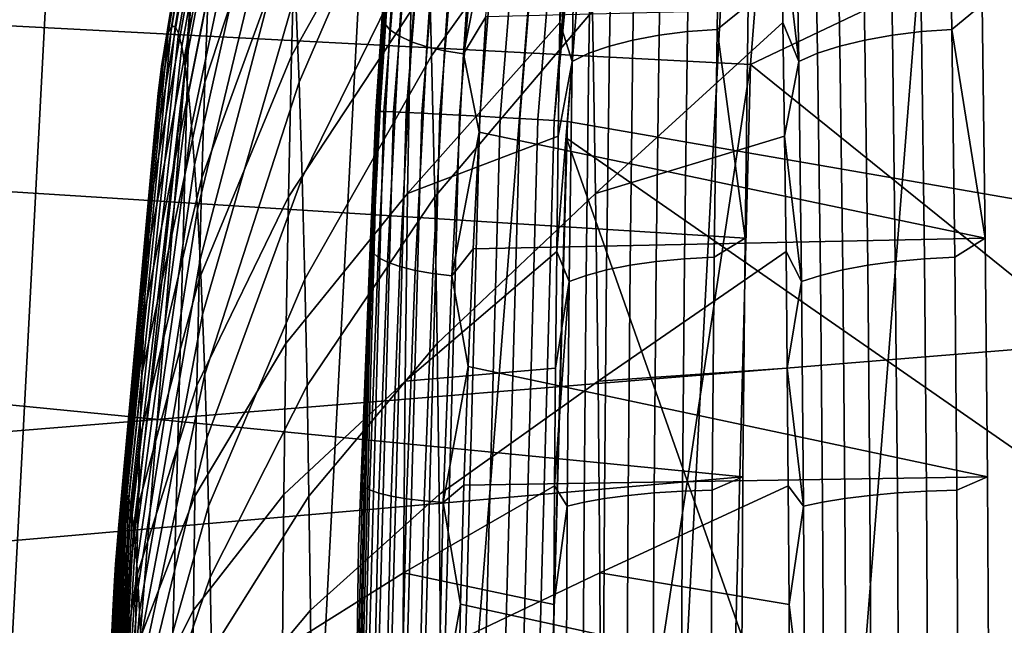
# Model space of a CAD drawing. Header units: metres. Extents: x -167 to 28, y -27 to 27.
# Tile 173 of 256: x -25.465 to -24.064, y 0.482 to 1.344. Entities that reach past the tile are written whole.
import ezdxf

# ---------------------------------------------------------------- set-up
doc = ezdxf.new("R2010")
doc.units = ezdxf.units.M
doc.layers.add('solid_12_065_021_XXX', color=7, linetype='CONTINUOUS')

msp = doc.modelspace()

# ---------------------------------------------------------------- linework, layer by layer
at = {"layer": 'solid_12_065_021_XXX'}
for points in [[(-24.495947, -10.362094, 0.2), (-23.278662, 12.865782, 0.2), (-22.561016, 14.086345, 0.2)], [(-23.909811, -11.650984, 0.2), (-24.495947, -10.362094, 0.2), (-22.561016, 14.086345, 0.2)], [(-25.012678, -9.043805, 0.2), (-23.930357, 11.608726, 0.2), (-23.278662, 12.865782, 0.2)], [(-24.495947, -10.362094, 0.2), (-25.012678, -9.043805, 0.2), (-23.278662, 12.865782, 0.2)], [(-25.458511, -7.699915, 0.2), (-24.514219, 10.318798, 0.2), (-23.930357, 11.608726, 0.2)], [(-25.012678, -9.043805, 0.2), (-25.458511, -7.699915, 0.2), (-23.930357, 11.608726, 0.2)], [(-25.832178, -6.334278, 0.2), (-25.028582, 8.9997, 0.2), (-24.514219, 10.318798, 0.2)], [(-25.458511, -7.699915, 0.2), (-25.832178, -6.334278, 0.2), (-24.514219, 10.318798, 0.2)], [(-26.132654, -4.950639, 0.2), (-25.472038, 7.655047, 0.2), (-25.028582, 8.9997, 0.2)], [(-25.832178, -6.334278, 0.2), (-26.132654, -4.950639, 0.2), (-25.028582, 8.9997, 0.2)], [(-25.224829, 1.321977, 130.388458), (-25.121071, 2.640331, 130.388458), (-25.853821, 2.717346, 129.094391), (-25.960604, 1.360538, 129.094391)], [(-25.121071, 2.640331, 130.388458), (-25.224829, 1.321977, 130.388458), (-24.424778, 1.280048, 131.643692), (-24.324312, 2.556588, 131.643692)], [(-24.324312, 2.556588, 131.643692), (-24.424778, 1.280048, 131.643692), (-23.813549, 1.571531, 132.490555), (-23.813595, 2.351658, 132.402023)], [(-24.857025, 2.428043, 132.576309), (-24.955273, 1.213409, 132.562851), (-24.958141, 1.21328, 132.591858), (-24.859867, 2.427829, 132.605316)], [(-24.859867, 2.427829, 132.605316), (-24.958141, 1.21328, 132.591858), (-24.863873, 2.390419, 132.604782)], [(-24.955273, 1.213409, 132.562851), (-24.857025, 2.428043, 132.576309), (-24.848663, 2.427547, 132.548401), (-24.946903, 1.21317, 132.534943)], [(-24.946903, 1.21317, 132.534943), (-24.848663, 2.427547, 132.548401), (-24.835096, 2.426459, 132.522644), (-24.933298, 1.212632, 132.509171)], [(-24.933298, 1.212632, 132.509171), (-24.835096, 2.426459, 132.522644), (-24.816837, 2.424819, 132.499985), (-24.914976, 1.211815, 132.486511)], [(-24.914976, 1.211815, 132.486511), (-24.816837, 2.424819, 132.499985), (-24.794573, 2.422689, 132.481308), (-24.892628, 1.210752, 132.467834)], [(-24.892628, 1.210752, 132.467834), (-24.794573, 2.422689, 132.481308), (-24.769144, 2.420149, 132.467316), (-24.867096, 1.209482, 132.453842)], [(-24.867096, 1.209482, 132.453842), (-24.769144, 2.420149, 132.467316), (-24.741512, 2.417296, 132.458511), (-24.839344, 1.208052, 132.445053)], [(-24.839344, 1.208052, 132.445053), (-24.741512, 2.417296, 132.458511), (-24.712717, 2.414237, 132.455246), (-24.810421, 1.206518, 132.441803)], [(-24.810421, 1.206518, 132.441803), (-24.712717, 2.414237, 132.455246), (-24.683847, 2.411087, 132.457642), (-24.781418, 1.204936, 132.444214)], [(-24.781418, 1.204936, 132.444214), (-24.683847, 2.411087, 132.457642), (-24.655993, 2.407966, 132.465622), (-24.753431, 1.203366, 132.452194)], [(-24.753431, 1.203366, 132.452194), (-24.655993, 2.407966, 132.465622), (-24.630203, 2.40499, 132.478851), (-24.727516, 1.201869, 132.465439)], [(-24.727516, 1.201869, 132.465439), (-24.630203, 2.40499, 132.478851), (-24.607454, 2.402273, 132.496857), (-24.704651, 1.200499, 132.483459)], [(-24.704651, 1.200499, 132.483459), (-24.607454, 2.402273, 132.496857), (-24.588615, 2.399701, 132.518951)], [(-24.704651, 1.200499, 132.483459), (-24.588615, 2.399701, 132.518951), (-24.592699, 2.361533, 132.518402)], [(-24.863873, 2.390419, 132.604782), (-24.958141, 1.21328, 132.591858), (-24.919672, 1.789589, 132.597198)], [(-24.704651, 1.200499, 132.483459), (-24.592699, 2.361533, 132.518402), (-24.68572, 1.199174, 132.505585)], [(-23.812923, 1.047405, 133.694183), (-24.68572, 1.199174, 132.505585), (-24.592699, 2.361533, 132.518402), (-23.812969, 2.090194, 133.605698)], [(-21.582554, 2.151096, 157.697556), (-28.065681, 1.642454, 159.354416), (-28.055216, 0.547852, 159.395981), (-21.567244, 1.076492, 157.758667)], [(-24.958141, 1.21328, 132.591858), (-24.959351, 1.190656, 132.59169), (-24.967062, 1.007612, 135.131058), (-24.899721, 2.013964, 135.130875)], [(-24.901022, 2.001714, 137.67746), (-24.899721, 2.013964, 135.130875), (-24.967062, 1.007612, 135.131058), (-24.9664, 1.001506, 137.677612)], [(-24.919672, 1.789589, 132.597198), (-24.958141, 1.21328, 132.591858), (-24.899721, 2.013964, 135.130875)], [(-25.248999, 1.334565, 143.344666), (-25.253868, 1.324949, 143.457535), (-25.145618, 1.981621, 143.546387), (-25.138336, 1.996002, 143.377563)], [(-25.244112, 1.334565, 143.2314), (-25.248999, 1.334565, 143.344666), (-25.138336, 1.996002, 143.377563), (-25.131027, 1.996002, 143.208145)], [(-25.239243, 1.324949, 143.11853), (-25.244112, 1.334565, 143.2314), (-25.131027, 1.996002, 143.208145), (-25.123745, 1.981621, 143.039337)], [(-24.901022, 2.001714, 137.67746), (-24.9664, 1.001506, 137.677612), (-24.917542, 1.80951, 139.454117), (-24.905201, 1.963592, 139.529968)], [(-25.253868, 1.324949, 143.457535), (-25.258684, 1.305787, 143.569183), (-25.152822, 1.952962, 143.713364), (-25.145618, 1.981621, 143.546387)], [(-25.234426, 1.305787, 143.006882), (-25.239243, 1.324949, 143.11853), (-25.123745, 1.981621, 143.039337), (-25.116543, 1.952962, 142.87236)], [(-25.258684, 1.305787, 143.569183), (-25.263414, 1.277217, 143.678818), (-25.159895, 1.910232, 143.877319), (-25.152822, 1.952962, 143.713364)], [(-25.229698, 1.277217, 142.897247), (-25.234426, 1.305787, 143.006882), (-25.116543, 1.952962, 142.87236), (-25.109468, 1.910232, 142.708405)], [(-25.263414, 1.277217, 143.678818), (-25.268021, 1.239445, 143.785614), (-25.166786, 1.853739, 144.037064), (-25.159895, 1.910232, 143.877319)], [(-25.22509, 1.239445, 142.790451), (-25.229698, 1.277217, 142.897247), (-25.109468, 1.910232, 142.708405), (-25.102577, 1.853739, 142.54866)], [(-25.268021, 1.239445, 143.785614), (-25.272474, 1.192742, 143.88884), (-25.173447, 1.78389, 144.191437), (-25.166786, 1.853739, 144.037064)], [(-25.220636, 1.192742, 142.687225), (-25.22509, 1.239445, 142.790451), (-25.102577, 1.853739, 142.54866), (-25.095919, 1.78389, 142.394272)], [(-25.073332, 1.484398, 145.49379), (-25.078417, 1.292796, 145.611649), (-24.903103, 1.605446, 146.179398), (-24.896788, 1.843385, 146.033035)], [(-24.878935, 1.292796, 140.987534), (-24.88402, 1.484398, 141.105392), (-24.661692, 1.843385, 140.583344), (-24.655378, 1.605446, 140.436981)], [(-25.196846, 1.382357, 144.733841), (-25.201674, 1.255059, 144.845779), (-25.067566, 1.665304, 145.360107), (-25.061159, 1.834212, 145.211594)], [(-25.06769, 1.255059, 141.739944), (-25.072519, 1.382357, 141.851868), (-24.896194, 1.834212, 141.387589), (-24.889786, 1.665304, 141.239059)], [(-24.9664, 1.001506, 137.677612), (-24.929096, 1.6526, 139.384537), (-24.917542, 1.80951, 139.454117)], [(-25.272474, 1.192742, 143.88884), (-25.276741, 1.137446, 143.987732), (-25.179827, 1.701187, 144.339355), (-25.173447, 1.78389, 144.191437)], [(-25.216372, 1.137446, 142.588333), (-25.220636, 1.192742, 142.687225), (-25.095919, 1.78389, 142.394272), (-25.089539, 1.701187, 142.246368)], [(-25.276741, 1.137446, 143.987732), (-25.280788, 1.073954, 144.081589), (-25.185883, 1.606228, 144.479721), (-25.179827, 1.701187, 144.339355)], [(-25.212322, 1.073954, 142.494476), (-25.216372, 1.137446, 142.588333), (-25.089539, 1.701187, 142.246368), (-25.083483, 1.606228, 142.106003)], [(-25.201674, 1.255059, 144.845779), (-25.20602, 1.118719, 144.946518), (-25.073332, 1.484398, 145.49379), (-25.067566, 1.665304, 145.360107)], [(-25.063345, 1.118719, 141.639206), (-25.06769, 1.255059, 141.739944), (-24.889786, 1.665304, 141.239059), (-24.88402, 1.484398, 141.105392)], [(-24.946142, 1.338918, 139.298401), (-24.925564, 1.656106, 139.419998), (-24.941999, 1.457801, 139.30983)], [(-24.938251, 1.329677, 139.324631), (-24.917645, 1.644713, 139.445358), (-24.925564, 1.656106, 139.419998), (-24.946142, 1.338918, 139.298401)], [(-24.9664, 1.001506, 137.677612), (-24.949535, 1.331474, 139.264709), (-24.929096, 1.6526, 139.384537)], [(-24.941999, 1.457801, 139.30983), (-24.929096, 1.6526, 139.384537), (-24.949535, 1.331474, 139.264709)], [(-24.925182, 1.320813, 139.348846), (-24.904552, 1.633809, 139.468704), (-24.917645, 1.644713, 139.445358), (-24.938251, 1.329677, 139.324631)], [(-24.514727, 1.327139, 147.189026), (-24.509434, 1.641843, 147.066345), (-24.549702, 1.635556, 147.050247), (-24.554974, 1.322056, 147.17247)], [(-24.509434, 1.641843, 147.066345), (-24.514727, 1.327139, 147.189026), (-24.472387, 1.330231, 147.19986), (-24.467083, 1.645669, 147.076889)], [(-24.428385, 1.365873, 147.192719), (-24.467083, 1.645669, 147.076889), (-24.472387, 1.330231, 147.19986)], [(-24.18679, 1.641843, 139.58725), (-24.181499, 1.327139, 139.464554), (-24.223022, 1.322056, 139.477585), (-24.228294, 1.635556, 139.599808)], [(-24.181499, 1.327139, 139.464554), (-24.18679, 1.641843, 139.58725), (-24.143688, 1.645669, 139.580368), (-24.138384, 1.330231, 139.457397)], [(-24.09516, 1.365873, 139.468307), (-24.138384, 1.330231, 139.457397), (-24.143688, 1.645669, 139.580368)], [(-24.907419, 1.312656, 139.370132), (-24.886774, 1.6238, 139.489182), (-24.904552, 1.633809, 139.468704), (-24.925182, 1.320813, 139.348846)], [(-24.592272, 1.315093, 147.150558), (-24.587027, 1.626941, 147.028992), (-24.620613, 1.616182, 147.002991), (-24.625824, 1.306397, 147.123749)], [(-24.554974, 1.322056, 147.17247), (-24.549702, 1.635556, 147.050247), (-24.587027, 1.626941, 147.028992), (-24.592272, 1.315093, 147.150558)], [(-24.267313, 1.626941, 139.617783), (-24.262068, 1.315093, 139.496201), (-24.297804, 1.306397, 139.52002), (-24.303013, 1.616182, 139.640778)], [(-24.228294, 1.635556, 139.599808), (-24.223022, 1.322056, 139.477585), (-24.262068, 1.315093, 139.496201), (-24.267313, 1.626941, 139.617783)], [(-24.885624, 1.305508, 139.387726), (-24.864969, 1.615057, 139.506027), (-24.886774, 1.6238, 139.489182), (-24.907419, 1.312656, 139.370132)], [(-24.860601, 1.299635, 139.400955), (-24.839947, 1.607906, 139.518616), (-24.864969, 1.615057, 139.506027), (-24.885624, 1.305508, 139.387726)], [(-24.625824, 1.306397, 147.123749), (-24.620613, 1.616182, 147.002991), (-24.649746, 1.60351, 146.972809), (-24.654915, 1.296153, 147.092636)], [(-24.303013, 1.616182, 139.640778), (-24.297804, 1.306397, 139.52002), (-24.329466, 1.296153, 139.548523), (-24.334635, 1.60351, 139.668335)], [(-25.280788, 1.073954, 144.081589), (-25.284592, 1.002724, 144.169724), (-25.191568, 1.499695, 144.611526), (-25.185883, 1.606228, 144.479721)], [(-25.208521, 1.002724, 142.406342), (-25.212322, 1.073954, 142.494476), (-25.083483, 1.606228, 142.106003), (-25.077795, 1.499695, 141.974182)], [(-25.078417, 1.292796, 145.611649), (-25.082783, 1.09188, 145.71286), (-24.908524, 1.355941, 146.305084), (-24.903103, 1.605446, 146.179398)], [(-24.874569, 1.09188, 140.886322), (-24.878935, 1.292796, 140.987534), (-24.655378, 1.605446, 140.436981), (-24.649956, 1.355941, 140.311295)], [(-24.833305, 1.295258, 139.409332), (-24.81266, 1.602615, 139.526459), (-24.839947, 1.607906, 139.518616), (-24.860601, 1.299635, 139.400955)], [(-24.79073, 1.510319, 139.492462), (-24.81266, 1.602615, 139.526459), (-24.833305, 1.295258, 139.409332)], [(-24.654915, 1.296153, 147.092636), (-24.649746, 1.60351, 146.972809), (-24.673801, 1.589194, 146.939102), (-24.678923, 1.284581, 147.057861)], [(-24.334635, 1.60351, 139.668335), (-24.329466, 1.296153, 139.548523), (-24.356382, 1.284581, 139.5811), (-24.361504, 1.589194, 139.699844)], [(-24.673801, 1.589194, 146.939102), (-24.693527, 1.499172, 146.934586), (-24.696196, 1.339873, 146.996475)], [(-24.678923, 1.284581, 147.057861), (-24.673801, 1.589194, 146.939102), (-24.696196, 1.339873, 146.996475)], [(-24.361504, 1.589194, 139.699844), (-24.356382, 1.284581, 139.5811), (-24.381546, 1.499163, 139.702652)], [(-24.424778, 1.280048, 131.643692), (-23.813522, 0.786918, 132.543869), (-23.813549, 1.571531, 132.490555)], [(-25.284592, 1.002724, 144.169724), (-25.288118, 0.92427, 144.251511), (-25.196846, 1.382357, 144.733841), (-25.191568, 1.499695, 144.611526)], [(-25.204992, 0.92427, 142.32457), (-25.208521, 1.002724, 142.406342), (-25.077795, 1.499695, 141.974182), (-25.072519, 1.382357, 141.851868)], [(-24.801516, 1.348215, 139.431641), (-24.79073, 1.510319, 139.492462), (-24.833305, 1.295258, 139.409332)], [(-24.696196, 1.339873, 146.996475), (-24.693527, 1.499172, 146.934586), (-24.908524, 1.355941, 146.305084), (-24.913013, 1.096665, 146.40918)], [(-24.381546, 1.499163, 139.702652), (-24.378876, 1.339863, 139.640762), (-24.645466, 1.096665, 140.207214), (-24.649956, 1.355941, 140.311295)], [(-24.356382, 1.284581, 139.5811), (-24.378876, 1.339863, 139.640762), (-24.381546, 1.499163, 139.702652)], [(-25.20602, 1.118719, 144.946518), (-25.209852, 0.974318, 145.035355), (-25.078417, 1.292796, 145.611649), (-25.073332, 1.484398, 145.49379)], [(-25.059513, 0.974318, 141.550369), (-25.063345, 1.118719, 141.639206), (-24.88402, 1.484398, 141.105392), (-24.878935, 1.292796, 140.987534)], [(-24.946142, 1.338918, 139.298401), (-24.941999, 1.457801, 139.30983), (-24.949535, 1.331474, 139.264709), (-24.959663, 1.139826, 139.206787)], [(-24.432777, 1.03311, 147.29454), (-25.896936, 1.125473, 147.206146), (-25.836071, 1.409477, 147.116302), (-24.428385, 1.365873, 147.192719)], [(-25.288118, 0.92427, 144.251511), (-25.291348, 0.839156, 144.32634), (-25.201674, 1.255059, 144.845779), (-25.196846, 1.382357, 144.733841)], [(-25.201763, 0.839156, 142.249725), (-25.204992, 0.92427, 142.32457), (-25.072519, 1.382357, 141.851868), (-25.06769, 1.255059, 141.739944)], [(-25.368052, 0, 130.206955), (-25.224829, 1.321977, 130.388458), (-25.960604, 1.360538, 129.094391), (-25.996231, 0, 129.094391)], [(-24.090767, 1.03311, 139.366501), (-24.09516, 1.365873, 139.468307), (-24.801516, 1.348215, 139.431641), (-24.811195, 1.183967, 139.377838)], [(-24.432777, 1.03311, 147.29454), (-24.428385, 1.365873, 147.192719), (-24.472387, 1.330231, 147.19986)], [(-24.09516, 1.365873, 139.468307), (-24.090767, 1.03311, 139.366501), (-24.138384, 1.330231, 139.457397)], [(-25.082783, 1.09188, 145.71286), (-25.086399, 0.883097, 145.796677), (-24.913013, 1.096665, 146.40918), (-24.908524, 1.355941, 146.305084)], [(-24.870955, 0.883097, 140.802505), (-24.874569, 1.09188, 140.886322), (-24.649956, 1.355941, 140.311295), (-24.645466, 1.096665, 140.207214)], [(-24.811195, 1.183967, 139.377838), (-24.801516, 1.348215, 139.431641), (-24.833305, 1.295258, 139.409332)], [(-25.315014, 0.66711, 143.313446), (-25.317448, 0.662304, 143.369858), (-25.253868, 1.324949, 143.457535), (-25.248999, 1.334565, 143.344666)], [(-25.312571, 0.66711, 143.256821), (-25.315014, 0.66711, 143.313446), (-25.248999, 1.334565, 143.344666), (-25.244112, 1.334565, 143.2314)], [(-25.310137, 0.662304, 143.200394), (-25.312571, 0.66711, 143.256821), (-25.244112, 1.334565, 143.2314), (-25.239243, 1.324949, 143.11853)], [(-24.962805, 1.01251, 139.202774), (-24.946142, 1.338918, 139.298401), (-24.959663, 1.139826, 139.206787)], [(-24.954937, 1.005504, 139.229691), (-24.938251, 1.329677, 139.324631), (-24.946142, 1.338918, 139.298401), (-24.962805, 1.01251, 139.202774)], [(-24.698565, 1.178023, 147.051361), (-24.696196, 1.339873, 146.996475), (-24.913013, 1.096665, 146.40918)], [(-24.678923, 1.284581, 147.057861), (-24.696196, 1.339873, 146.996475), (-24.698565, 1.178023, 147.051361)], [(-24.378876, 1.339863, 139.640762), (-24.376509, 1.178011, 139.585876), (-24.645466, 1.096665, 140.207214)], [(-24.356382, 1.284581, 139.5811), (-24.376509, 1.178011, 139.585876), (-24.378876, 1.339863, 139.640762)], [(-25.259445, 0, 130.388458), (-25.224829, 1.321977, 130.388458), (-25.368052, 0, 130.206955)], [(-25.317448, 0.662304, 143.369858), (-25.319855, 0.652725, 143.425674), (-25.258684, 1.305787, 143.569183), (-25.253868, 1.324949, 143.457535)], [(-25.30773, 0.652725, 143.144592), (-25.310137, 0.662304, 143.200394), (-25.239243, 1.324949, 143.11853), (-25.234426, 1.305787, 143.006882)], [(-24.618952, 0, 131.402908), (-24.424778, 1.280048, 131.643692), (-25.224829, 1.321977, 130.388458), (-25.259445, 0, 130.388458)], [(-24.9664, 1.001506, 137.677612), (-24.959663, 1.139826, 139.206787), (-24.949535, 1.331474, 139.264709)], [(-24.941883, 0.998772, 139.254578), (-24.925182, 1.320813, 139.348846), (-24.938251, 1.329677, 139.324631), (-24.954937, 1.005504, 139.229691)], [(-24.924131, 0.992563, 139.276535), (-24.907419, 1.312656, 139.370132), (-24.925182, 1.320813, 139.348846), (-24.941883, 0.998772, 139.254578)], [(-24.559113, 0.999526, 147.268402), (-24.554974, 1.322056, 147.17247), (-24.592272, 1.315093, 147.150558), (-24.596388, 0.994262, 147.245987)], [(-24.518881, 1.003369, 147.285324), (-24.514727, 1.327139, 147.189026), (-24.554974, 1.322056, 147.17247), (-24.559113, 0.999526, 147.268402)], [(-24.514727, 1.327139, 147.189026), (-24.518881, 1.003369, 147.285324), (-24.476551, 1.005707, 147.296387), (-24.472387, 1.330231, 147.19986)], [(-24.432777, 1.03311, 147.29454), (-24.472387, 1.330231, 147.19986), (-24.476551, 1.005707, 147.296387)], [(-24.223022, 1.322056, 139.477585), (-24.218884, 0.999526, 139.381653), (-24.257952, 0.994262, 139.400772), (-24.262068, 1.315093, 139.496201)], [(-24.181499, 1.327139, 139.464554), (-24.177345, 1.003369, 139.368256), (-24.218884, 0.999526, 139.381653), (-24.223022, 1.322056, 139.477585)], [(-24.177345, 1.003369, 139.368256), (-24.181499, 1.327139, 139.464554), (-24.138384, 1.330231, 139.457397), (-24.13422, 1.005707, 139.360886)], [(-24.090767, 1.03311, 139.366501), (-24.13422, 1.005707, 139.360886), (-24.138384, 1.330231, 139.457397)], [(-25.319855, 0.652725, 143.425674), (-25.322218, 0.638444, 143.480469), (-25.263414, 1.277217, 143.678818), (-25.258684, 1.305787, 143.569183)], [(-25.305365, 0.638444, 143.089798), (-25.30773, 0.652725, 143.144592), (-25.234426, 1.305787, 143.006882), (-25.229698, 1.277217, 142.897247)], [(-24.90234, 0.987109, 139.294724), (-24.885624, 1.305508, 139.387726), (-24.907419, 1.312656, 139.370132), (-24.924131, 0.992563, 139.276535)], [(-24.877317, 0.982612, 139.308487), (-24.860601, 1.299635, 139.400955), (-24.885624, 1.305508, 139.387726), (-24.90234, 0.987109, 139.294724)], [(-24.629913, 0.987687, 147.218552), (-24.625824, 1.306397, 147.123749), (-24.654915, 1.296153, 147.092636), (-24.658972, 0.979943, 147.186691)], [(-24.596388, 0.994262, 147.245987), (-24.592272, 1.315093, 147.150558), (-24.625824, 1.306397, 147.123749), (-24.629913, 0.987687, 147.218552)], [(-24.297804, 1.306397, 139.52002), (-24.293715, 0.987687, 139.425217), (-24.325409, 0.979943, 139.454468), (-24.329466, 1.296153, 139.548523)], [(-24.262068, 1.315093, 139.496201), (-24.257952, 0.994262, 139.400772), (-24.293715, 0.987687, 139.425217), (-24.297804, 1.306397, 139.52002)], [(-25.209852, 0.974318, 145.035355), (-25.213142, 0.822897, 145.111618), (-25.082783, 1.09188, 145.71286), (-25.078417, 1.292796, 145.611649)], [(-25.056223, 0.822897, 141.474091), (-25.059513, 0.974318, 141.550369), (-24.878935, 1.292796, 140.987534), (-24.874569, 1.09188, 140.886322)], [(-24.850008, 0.97924, 139.317291), (-24.833305, 1.295258, 139.409332), (-24.860601, 1.299635, 139.400955), (-24.877317, 0.982612, 139.308487)], [(-24.811195, 1.183967, 139.377838), (-24.833305, 1.295258, 139.409332), (-24.850008, 0.97924, 139.317291)], [(-24.658972, 0.979943, 147.186691), (-24.654915, 1.296153, 147.092636), (-24.678923, 1.284581, 147.057861), (-24.682945, 0.971193, 147.151077)], [(-24.329466, 1.296153, 139.548523), (-24.325409, 0.979943, 139.454468), (-24.35236, 0.971193, 139.487885), (-24.356382, 1.284581, 139.5811)], [(-25.322218, 0.638444, 143.480469), (-25.324522, 0.619563, 143.533859), (-25.268021, 1.239445, 143.785614), (-25.263414, 1.277217, 143.678818)], [(-25.303062, 0.619563, 143.036407), (-25.305365, 0.638444, 143.089798), (-25.229698, 1.277217, 142.897247), (-25.22509, 1.239445, 142.790451)], [(-24.678923, 1.284581, 147.057861), (-24.698565, 1.178023, 147.051361), (-24.700626, 1.013931, 147.099136)], [(-24.682945, 0.971193, 147.151077), (-24.678923, 1.284581, 147.057861), (-24.700626, 1.013931, 147.099136)], [(-24.618952, 0, 131.402908), (-24.458296, 0, 131.643692), (-24.424778, 1.280048, 131.643692)], [(-24.424778, 1.280048, 131.643692), (-24.458296, 0, 131.643692), (-23.813513, 0, 132.561676), (-23.813522, 0.786918, 132.543869)], [(-24.356382, 1.284581, 139.5811), (-24.35236, 0.971193, 139.487885), (-24.376509, 1.178011, 139.585876)], [(-25.291348, 0.839156, 144.32634), (-25.294254, 0.747997, 144.393707), (-25.20602, 1.118719, 144.946518), (-25.201674, 1.255059, 144.845779)], [(-25.198858, 0.747997, 142.182358), (-25.201763, 0.839156, 142.249725), (-25.06769, 1.255059, 141.739944), (-25.063345, 1.118719, 141.639206)], [(-25.324522, 0.619563, 143.533859), (-25.326748, 0.596217, 143.585464), (-25.272474, 1.192742, 143.88884), (-25.268021, 1.239445, 143.785614)], [(-25.300837, 0.596217, 142.984802), (-25.303062, 0.619563, 143.036407), (-25.22509, 1.239445, 142.790451), (-25.220636, 1.192742, 142.687225)], [(-24.988071, 0.000001, 132.558121), (-24.99091, 0, 132.587128), (-24.958141, 1.21328, 132.591858), (-24.955273, 1.213409, 132.562851)], [(-24.958141, 1.21328, 132.591858), (-24.99091, 0, 132.587128), (-24.983046, 0.594011, 132.588333)], [(-24.955273, 1.213409, 132.562851), (-24.946903, 1.21317, 132.534943), (-24.979696, 0.000003, 132.530212), (-24.988071, 0.000001, 132.558121)], [(-24.958141, 1.21328, 132.591858), (-24.983046, 0.594011, 132.588333), (-24.959351, 1.190656, 132.59169)], [(-24.946903, 1.21317, 132.534943), (-24.933298, 1.212632, 132.509171), (-24.96608, 0.000004, 132.50444), (-24.979696, 0.000003, 132.530212)], [(-24.914976, 1.211815, 132.486511), (-24.947739, 0.000004, 132.481796), (-24.96608, 0.000004, 132.50444), (-24.933298, 1.212632, 132.509171)], [(-24.892628, 1.210752, 132.467834), (-24.925364, 0.000005, 132.46312), (-24.947739, 0.000004, 132.481796), (-24.914976, 1.211815, 132.486511)], [(-24.867096, 1.209482, 132.453842), (-24.899799, 0.000005, 132.449127), (-24.925364, 0.000005, 132.46312), (-24.892628, 1.210752, 132.467834)], [(-24.839344, 1.208052, 132.445053), (-24.872013, 0.000005, 132.440338), (-24.899799, 0.000005, 132.449127), (-24.867096, 1.209482, 132.453842)], [(-24.810421, 1.206518, 132.441803), (-24.84305, 0.000004, 132.437088), (-24.872013, 0.000005, 132.440338), (-24.839344, 1.208052, 132.445053)], [(-24.781418, 1.204936, 132.444214), (-24.814007, 0.000004, 132.439499), (-24.84305, 0.000004, 132.437088), (-24.810421, 1.206518, 132.441803)], [(-25.326748, 0.596217, 143.585464), (-25.32888, 0.568576, 143.634888), (-25.276741, 1.137446, 143.987732), (-25.272474, 1.192742, 143.88884)], [(-25.298704, 0.568576, 142.935379), (-25.300837, 0.596217, 142.984802), (-25.220636, 1.192742, 142.687225), (-25.216372, 1.137446, 142.588333)], [(-24.753431, 1.203366, 132.452194), (-24.785976, 0.000003, 132.447479), (-24.814007, 0.000004, 132.439499), (-24.781418, 1.204936, 132.444214)], [(-24.727516, 1.201869, 132.465439), (-24.760021, 0.000002, 132.460739), (-24.785976, 0.000003, 132.447479), (-24.753431, 1.203366, 132.452194)], [(-24.704651, 1.200499, 132.483459), (-24.737118, 0.000001, 132.47876), (-24.760021, 0.000002, 132.460739), (-24.727516, 1.201869, 132.465439)], [(-24.737118, 0.000001, 132.47876), (-24.704651, 1.200499, 132.483459), (-24.68572, 1.199174, 132.505585), (-24.718138, 0, 132.50087)], [(-24.686981, 1.175558, 132.505402), (-24.718138, 0, 132.50087), (-24.68572, 1.199174, 132.505585)], [(-23.812912, 0.568092, 133.715057), (-24.686981, 1.175558, 132.505402), (-24.68572, 1.199174, 132.505585), (-23.812923, 1.047405, 133.694183)], [(-24.959351, 1.190656, 132.59169), (-24.983046, 0.594011, 132.588333), (-24.967062, 1.007612, 135.131058)], [(-24.700626, 1.013931, 147.099136), (-24.698565, 1.178023, 147.051361), (-24.913013, 1.096665, 146.40918), (-24.91654, 0.829488, 146.490921)], [(-24.819725, 1.017881, 139.331116), (-24.811195, 1.183967, 139.377838), (-24.850008, 0.97924, 139.317291)], [(-24.090767, 1.03311, 139.366501), (-24.811195, 1.183967, 139.377838), (-24.819725, 1.017881, 139.331116)], [(-24.376509, 1.178011, 139.585876), (-24.374447, 1.013917, 139.538086), (-24.641939, 0.829488, 140.125473), (-24.645466, 1.096665, 140.207214)], [(-24.35236, 0.971193, 139.487885), (-24.374447, 1.013917, 139.538086), (-24.376509, 1.178011, 139.585876)], [(-24.686981, 1.175558, 132.505402), (-24.273224, 0, 133.118011), (-24.718138, 0, 132.50087)], [(-23.812912, 0.568092, 133.715057), (-23.825397, 0, 133.707733), (-24.273224, 0, 133.118011), (-24.686981, 1.175558, 132.505402)], [(-25.32888, 0.568576, 143.634888), (-25.330904, 0.536839, 143.681808), (-25.280788, 1.073954, 144.081589), (-25.276741, 1.137446, 143.987732)], [(-25.296679, 0.536839, 142.888458), (-25.298704, 0.568576, 142.935379), (-25.216372, 1.137446, 142.588333), (-25.212322, 1.073954, 142.494476)], [(-24.9664, 1.001506, 137.677612), (-24.965946, 1.002881, 139.17128), (-24.959663, 1.139826, 139.206787)], [(-24.962805, 1.01251, 139.202774), (-24.959663, 1.139826, 139.206787), (-24.965946, 1.002881, 139.17128)], [(-24.435936, 0.692903, 147.367783), (-25.94429, 0.841263, 147.274429), (-25.896936, 1.125473, 147.206146), (-24.432777, 1.03311, 147.29454)], [(-25.294254, 0.747997, 144.393707), (-25.296816, 0.651447, 144.453094), (-25.209852, 0.974318, 145.035355), (-25.20602, 1.118719, 144.946518)], [(-25.196297, 0.651447, 142.122971), (-25.198858, 0.747997, 142.182358), (-25.063345, 1.118719, 141.639206), (-25.059513, 0.974318, 141.550369)], [(-25.086399, 0.883097, 145.796677), (-25.089239, 0.667951, 145.862503), (-24.91654, 0.829488, 146.490921), (-24.913013, 1.096665, 146.40918)], [(-24.868114, 0.667951, 140.736679), (-24.870955, 0.883097, 140.802505), (-24.645466, 1.096665, 140.207214), (-24.641939, 0.829488, 140.125473)], [(-25.213142, 0.822897, 145.111618), (-25.215868, 0.665548, 145.174789), (-25.086399, 0.883097, 145.796677), (-25.082783, 1.09188, 145.71286)], [(-25.053497, 0.665548, 141.410919), (-25.056223, 0.822897, 141.474091), (-24.874569, 1.09188, 140.886322), (-24.870955, 0.883097, 140.802505)], [(-21.567244, 1.076492, 157.758667), (-28.055216, 0.547852, 159.395981), (-28.055143, -0.547611, 159.395966), (-21.562111, 0.000203, 157.779037)], [(-25.330904, 0.536839, 143.681808), (-25.332804, 0.501233, 143.725861), (-25.284592, 1.002724, 144.169724), (-25.280788, 1.073954, 144.081589)], [(-25.294779, 0.501233, 142.844406), (-25.296679, 0.536839, 142.888458), (-25.212322, 1.073954, 142.494476), (-25.208521, 1.002724, 142.406342)], [(-24.087606, 0.692903, 139.293243), (-24.090767, 1.03311, 139.366501), (-24.819725, 1.017881, 139.331116), (-24.827057, 0.850263, 139.291534)], [(-24.432777, 1.03311, 147.29454), (-24.476551, 1.005707, 147.296387), (-24.479546, 0.674312, 147.365814), (-24.435936, 0.692903, 147.367783)], [(-24.090767, 1.03311, 139.366501), (-24.087606, 0.692903, 139.293243), (-24.131226, 0.674312, 139.291458), (-24.13422, 1.005707, 139.360886)], [(-24.962805, 1.01251, 139.202774), (-24.965946, 1.002881, 139.17128), (-24.977905, 0.669535, 139.10463), (-24.975107, 0.679045, 139.133835)], [(-24.967253, 0.674337, 139.161255), (-24.954937, 1.005504, 139.229691), (-24.962805, 1.01251, 139.202774), (-24.975107, 0.679045, 139.133835)], [(-24.702377, 0.847908, 147.139725), (-24.700626, 1.013931, 147.099136), (-24.91654, 0.829488, 146.490921)], [(-24.827057, 0.850263, 139.291534), (-24.819725, 1.017881, 139.331116), (-24.850008, 0.97924, 139.317291)], [(-24.682945, 0.971193, 147.151077), (-24.700626, 1.013931, 147.099136), (-24.702377, 0.847908, 147.139725)], [(-24.374447, 1.013917, 139.538086), (-24.372696, 0.847893, 139.497513), (-24.641939, 0.829488, 140.125473)], [(-24.35236, 0.971193, 139.487885), (-24.372696, 0.847893, 139.497513), (-24.374447, 1.013917, 139.538086)], [(-25.332804, 0.501233, 143.725861), (-25.334568, 0.462016, 143.766739), (-25.288118, 0.92427, 144.251511), (-25.284592, 1.002724, 144.169724)], [(-25.293015, 0.462016, 142.803528), (-25.294779, 0.501233, 142.844406), (-25.208521, 1.002724, 142.406342), (-25.204992, 0.92427, 142.32457)], [(-24.983046, 0.594011, 132.588333), (-24.99091, 0, 132.587128), (-24.989584, -0.000013, 135.131119), (-24.967062, 1.007612, 135.131058)], [(-24.988258, -0.000005, 137.677673), (-24.9664, 1.001506, 137.677612), (-24.967062, 1.007612, 135.131058), (-24.989584, -0.000013, 135.131119)], [(-24.9664, 1.001506, 137.677612), (-24.988258, -0.000005, 137.677673), (-24.985138, 0.334273, 139.064972), (-24.977905, 0.669535, 139.10463)], [(-24.9664, 1.001506, 137.677612), (-24.977905, 0.669535, 139.10463), (-24.965946, 1.002881, 139.17128)], [(-24.95421, 0.669808, 139.186646), (-24.941883, 0.998772, 139.254578), (-24.954937, 1.005504, 139.229691), (-24.967253, 0.674337, 139.161255)], [(-24.936464, 0.665624, 139.209076), (-24.924131, 0.992563, 139.276535), (-24.941883, 0.998772, 139.254578), (-24.95421, 0.669808, 139.186646)], [(-24.562088, 0.670168, 147.337402), (-24.559113, 0.999526, 147.268402), (-24.596388, 0.994262, 147.245987), (-24.599348, 0.666639, 147.314621)], [(-24.521868, 0.672745, 147.354584), (-24.518881, 1.003369, 147.285324), (-24.559113, 0.999526, 147.268402), (-24.562088, 0.670168, 147.337402)], [(-24.518881, 1.003369, 147.285324), (-24.521868, 0.672745, 147.354584), (-24.479546, 0.674312, 147.365814), (-24.476551, 1.005707, 147.296387)], [(-24.218884, 0.999526, 139.381653), (-24.215908, 0.670168, 139.312653), (-24.254992, 0.666639, 139.332153), (-24.257952, 0.994262, 139.400772)], [(-24.177345, 1.003369, 139.368256), (-24.174356, 0.672745, 139.298996), (-24.215908, 0.670168, 139.312653), (-24.218884, 0.999526, 139.381653)], [(-24.174356, 0.672745, 139.298996), (-24.177345, 1.003369, 139.368256), (-24.13422, 1.005707, 139.360886), (-24.131226, 0.674312, 139.291458)], [(-24.914675, 0.661942, 139.227707), (-24.90234, 0.987109, 139.294724), (-24.924131, 0.992563, 139.276535), (-24.936464, 0.665624, 139.209076)], [(-24.88965, 0.658897, 139.241852), (-24.877317, 0.982612, 139.308487), (-24.90234, 0.987109, 139.294724), (-24.914675, 0.661942, 139.227707)], [(-24.862329, 0.656605, 139.250977), (-24.850008, 0.97924, 139.317291), (-24.877317, 0.982612, 139.308487), (-24.88965, 0.658897, 139.241852)], [(-24.632854, 0.66223, 147.286728), (-24.629913, 0.987687, 147.218552), (-24.658972, 0.979943, 147.186691), (-24.66189, 0.657038, 147.254333)], [(-24.599348, 0.666639, 147.314621), (-24.596388, 0.994262, 147.245987), (-24.629913, 0.987687, 147.218552), (-24.632854, 0.66223, 147.286728)], [(-24.293715, 0.987687, 139.425217), (-24.290773, 0.66223, 139.35704), (-24.322491, 0.657038, 139.386826), (-24.325409, 0.979943, 139.454468)], [(-24.257952, 0.994262, 139.400772), (-24.254992, 0.666639, 139.332153), (-24.290773, 0.66223, 139.35704), (-24.293715, 0.987687, 139.425217)], [(-25.296816, 0.651447, 144.453094), (-25.299015, 0.550205, 144.504089), (-25.213142, 0.822897, 145.111618), (-25.209852, 0.974318, 145.035355)], [(-25.194096, 0.550205, 142.071976), (-25.196297, 0.651447, 142.122971), (-25.059513, 0.974318, 141.550369), (-25.056223, 0.822897, 141.474091)], [(-24.827057, 0.850263, 139.291534), (-24.850008, 0.97924, 139.317291), (-24.862329, 0.656605, 139.250977)], [(-24.682945, 0.971193, 147.151077), (-24.702377, 0.847908, 147.139725), (-24.703814, 0.680272, 147.17305)], [(-24.685837, 0.651172, 147.218109), (-24.682945, 0.971193, 147.151077), (-24.703814, 0.680272, 147.17305)], [(-24.66189, 0.657038, 147.254333), (-24.658972, 0.979943, 147.186691), (-24.682945, 0.971193, 147.151077), (-24.685837, 0.651172, 147.218109)], [(-24.35236, 0.971193, 139.487885), (-24.349468, 0.651172, 139.420853), (-24.372696, 0.847893, 139.497513)], [(-24.325409, 0.979943, 139.454468), (-24.322491, 0.657038, 139.386826), (-24.349468, 0.651172, 139.420853), (-24.35236, 0.971193, 139.487885)], [(-25.334568, 0.462016, 143.766739), (-25.336182, 0.41947, 143.804153), (-25.291348, 0.839156, 144.32634), (-25.288118, 0.92427, 144.251511)], [(-25.291401, 0.41947, 142.766113), (-25.293015, 0.462016, 142.803528), (-25.204992, 0.92427, 142.32457), (-25.201763, 0.839156, 142.249725)], [(-25.215868, 0.665548, 145.174789), (-25.218008, 0.503402, 145.224396), (-25.089239, 0.667951, 145.862503), (-25.086399, 0.883097, 145.796677)], [(-25.051357, 0.503402, 141.361313), (-25.053497, 0.665548, 141.410919), (-24.870955, 0.883097, 140.802505), (-24.868114, 0.667951, 140.736679)], [(-24.435936, 0.692903, 147.367783), (-25.977915, 0.558199, 147.322083), (-25.94429, 0.841263, 147.274429)], [(-24.703814, 0.680272, 147.17305), (-24.702377, 0.847908, 147.139725), (-24.91654, 0.829488, 146.490921), (-24.919079, 0.556335, 146.549728)], [(-24.833115, 0.681421, 139.259125), (-24.827057, 0.850263, 139.291534), (-24.862329, 0.656605, 139.250977)], [(-24.087606, 0.692903, 139.293243), (-24.827057, 0.850263, 139.291534), (-24.833115, 0.681421, 139.259125)], [(-24.372696, 0.847893, 139.497513), (-24.37126, 0.680256, 139.464188), (-24.639402, 0.556335, 140.06665), (-24.641939, 0.829488, 140.125473)], [(-24.349468, 0.651172, 139.420853), (-24.37126, 0.680256, 139.464188), (-24.372696, 0.847893, 139.497513)], [(-25.336182, 0.41947, 143.804153), (-25.337635, 0.373902, 143.83783), (-25.294254, 0.747997, 144.393707), (-25.291348, 0.839156, 144.32634)], [(-25.289949, 0.373902, 142.732437), (-25.291401, 0.41947, 142.766113), (-25.201763, 0.839156, 142.249725), (-25.198858, 0.747997, 142.182358)], [(-25.089239, 0.667951, 145.862503), (-25.091282, 0.447992, 145.909866), (-24.919079, 0.556335, 146.549728), (-24.91654, 0.829488, 146.490921)], [(-24.866072, 0.447992, 140.689316), (-24.868114, 0.667951, 140.736679), (-24.641939, 0.829488, 140.125473), (-24.639402, 0.556335, 140.06665)], [(-25.299015, 0.550205, 144.504089), (-25.300838, 0.444998, 144.546326), (-25.215868, 0.665548, 145.174789), (-25.213142, 0.822897, 145.111618)], [(-25.192274, 0.444998, 142.029739), (-25.194096, 0.550205, 142.071976), (-25.056223, 0.822897, 141.474091), (-25.053497, 0.665548, 141.410919)], [(-25.337635, 0.373902, 143.83783), (-25.338915, 0.32564, 143.867508), (-25.296816, 0.651447, 144.453094), (-25.294254, 0.747997, 144.393707)], [(-25.288668, 0.32564, 142.702759), (-25.289949, 0.373902, 142.732437), (-25.198858, 0.747997, 142.182358), (-25.196297, 0.651447, 142.122971)], [(-24.435936, 0.692903, 147.367783), (-24.437841, 0.347704, 147.411957), (-25.997742, 0.277417, 147.350037), (-25.977915, 0.558199, 147.322083)], [(-24.085701, 0.347704, 139.249084), (-24.087606, 0.692903, 139.293243), (-24.833115, 0.681421, 139.259125), (-24.837866, 0.51166, 139.233932)], [(-24.435936, 0.692903, 147.367783), (-24.479546, 0.674312, 147.365814), (-24.481352, 0.338312, 147.407654), (-24.437841, 0.347704, 147.411957)], [(-24.087606, 0.692903, 139.293243), (-24.085701, 0.347704, 139.249084), (-24.129419, 0.338312, 139.249619), (-24.131226, 0.674312, 139.291458)], [(-24.975107, 0.679045, 139.133835), (-24.977905, 0.669535, 139.10463), (-24.985138, 0.334273, 139.064972), (-24.982611, 0.340718, 139.09227)], [(-24.974764, 0.338353, 139.119995), (-24.967253, 0.674337, 139.161255), (-24.975107, 0.679045, 139.133835), (-24.982611, 0.340718, 139.09227)], [(-24.961729, 0.336075, 139.145691), (-24.95421, 0.669808, 139.186646), (-24.967253, 0.674337, 139.161255), (-24.974764, 0.338353, 139.119995)], [(-24.704935, 0.51134, 147.19902), (-24.703814, 0.680272, 147.17305), (-24.919079, 0.556335, 146.549728)], [(-24.837866, 0.51166, 139.233932), (-24.833115, 0.681421, 139.259125), (-24.862329, 0.656605, 139.250977)], [(-24.685837, 0.651172, 147.218109), (-24.703814, 0.680272, 147.17305), (-24.704935, 0.51134, 147.19902)], [(-24.37126, 0.680256, 139.464188), (-24.370138, 0.511325, 139.438217), (-24.639402, 0.556335, 140.06665)], [(-24.521868, 0.672745, 147.354584), (-24.52367, 0.337525, 147.396332), (-24.481352, 0.338312, 147.407654), (-24.479546, 0.674312, 147.365814)], [(-24.349468, 0.651172, 139.420853), (-24.370138, 0.511325, 139.438217), (-24.37126, 0.680256, 139.464188)], [(-24.172556, 0.337525, 139.257248), (-24.174356, 0.672745, 139.298996), (-24.131226, 0.674312, 139.291458), (-24.129419, 0.338312, 139.249619)], [(-25.336088, 0, 143.284164), (-25.317448, 0.662304, 143.369858), (-25.315014, 0.66711, 143.313446)], [(-25.336088, 0, 143.284164), (-25.315014, 0.66711, 143.313446), (-25.312571, 0.66711, 143.256821)], [(-25.336088, 0, 143.284164), (-25.312571, 0.66711, 143.256821), (-25.310137, 0.662304, 143.200394)], [(-25.336088, 0, 143.284164), (-25.319855, 0.652725, 143.425674), (-25.317448, 0.662304, 143.369858)], [(-25.336088, 0, 143.284164), (-25.310137, 0.662304, 143.200394), (-25.30773, 0.652725, 143.144592)], [(-25.300838, 0.444998, 144.546326), (-25.302269, 0.336584, 144.579498), (-25.218008, 0.503402, 145.224396), (-25.215868, 0.665548, 145.174789)], [(-25.218008, 0.503402, 145.224396), (-25.219547, 0.33763, 145.260101), (-25.091282, 0.447992, 145.909866), (-25.089239, 0.667951, 145.862503)], [(-25.190844, 0.336584, 141.996567), (-25.192274, 0.444998, 142.029739), (-25.053497, 0.665548, 141.410919), (-25.051357, 0.503402, 141.361313)], [(-25.049818, 0.33763, 141.325623), (-25.051357, 0.503402, 141.361313), (-24.868114, 0.667951, 140.736679), (-24.866072, 0.447992, 140.689316)], [(-24.943987, 0.33397, 139.168411), (-24.936464, 0.665624, 139.209076), (-24.95421, 0.669808, 139.186646), (-24.961729, 0.336075, 139.145691)], [(-24.922199, 0.332115, 139.187317), (-24.914675, 0.661942, 139.227707), (-24.936464, 0.665624, 139.209076), (-24.943987, 0.33397, 139.168411)], [(-24.897173, 0.330578, 139.201706), (-24.88965, 0.658897, 139.241852), (-24.914675, 0.661942, 139.227707), (-24.922199, 0.332115, 139.187317)], [(-24.869843, 0.329419, 139.211029), (-24.862329, 0.656605, 139.250977), (-24.88965, 0.658897, 139.241852), (-24.897173, 0.330578, 139.201706)], [(-24.634626, 0.33225, 147.32782), (-24.632854, 0.66223, 147.286728), (-24.66189, 0.657038, 147.254333), (-24.663649, 0.329645, 147.295105)], [(-24.601133, 0.334462, 147.355988), (-24.599348, 0.666639, 147.314621), (-24.632854, 0.66223, 147.286728), (-24.634626, 0.33225, 147.32782)], [(-24.563883, 0.336233, 147.378983), (-24.562088, 0.670168, 147.337402), (-24.599348, 0.666639, 147.314621), (-24.601133, 0.334462, 147.355988)], [(-24.52367, 0.337525, 147.396332), (-24.521868, 0.672745, 147.354584), (-24.562088, 0.670168, 147.337402), (-24.563883, 0.336233, 147.378983)], [(-24.290773, 0.66223, 139.35704), (-24.289001, 0.33225, 139.315948), (-24.320732, 0.329645, 139.346054), (-24.322491, 0.657038, 139.386826)], [(-24.254992, 0.666639, 139.332153), (-24.253206, 0.334462, 139.290787), (-24.289001, 0.33225, 139.315948), (-24.290773, 0.66223, 139.35704)], [(-24.215908, 0.670168, 139.312653), (-24.214113, 0.336233, 139.271072), (-24.253206, 0.334462, 139.290787), (-24.254992, 0.666639, 139.332153)], [(-24.174356, 0.672745, 139.298996), (-24.172556, 0.337525, 139.257248), (-24.214113, 0.336233, 139.271072), (-24.215908, 0.670168, 139.312653)], [(-25.338915, 0.32564, 143.867508), (-25.340015, 0.275031, 143.893005), (-25.299015, 0.550205, 144.504089), (-25.296816, 0.651447, 144.453094)], [(-25.336088, 0, 143.284164), (-25.322218, 0.638444, 143.480469), (-25.319855, 0.652725, 143.425674)], [(-25.336088, 0, 143.284164), (-25.30773, 0.652725, 143.144592), (-25.305365, 0.638444, 143.089798)], [(-25.287569, 0.275031, 142.677261), (-25.288668, 0.32564, 142.702759), (-25.196297, 0.651447, 142.122971), (-25.194096, 0.550205, 142.071976)], [(-24.837866, 0.51166, 139.233932), (-24.862329, 0.656605, 139.250977), (-24.869843, 0.329419, 139.211029)], [(-24.68758, 0.326702, 147.258514), (-24.685837, 0.651172, 147.218109), (-24.704935, 0.51134, 147.19902), (-24.705736, 0.341435, 147.217606)], [(-24.663649, 0.329645, 147.295105), (-24.66189, 0.657038, 147.254333), (-24.685837, 0.651172, 147.218109), (-24.68758, 0.326702, 147.258514)], [(-24.349468, 0.651172, 139.420853), (-24.347725, 0.326702, 139.380432), (-24.370138, 0.511325, 139.438217)], [(-24.322491, 0.657038, 139.386826), (-24.320732, 0.329645, 139.346054), (-24.347725, 0.326702, 139.380432), (-24.349468, 0.651172, 139.420853)], [(-25.336088, 0, 143.284164), (-25.324522, 0.619563, 143.533859), (-25.322218, 0.638444, 143.480469)], [(-25.336088, 0, 143.284164), (-25.305365, 0.638444, 143.089798), (-25.303062, 0.619563, 143.036407)], [(-25.336088, 0, 143.284164), (-25.326748, 0.596217, 143.585464), (-25.324522, 0.619563, 143.533859)], [(-25.336088, 0, 143.284164), (-25.303062, 0.619563, 143.036407), (-25.300837, 0.596217, 142.984802)], [(-25.336088, 0, 143.284164), (-25.32888, 0.568576, 143.634888), (-25.326748, 0.596217, 143.585464)], [(-25.336088, 0, 143.284164), (-25.300837, 0.596217, 142.984802), (-25.298704, 0.568576, 142.935379)], [(-25.336088, 0, 143.284164), (-25.330904, 0.536839, 143.681808), (-25.32888, 0.568576, 143.634888)], [(-25.336088, 0, 143.284164), (-25.298704, 0.568576, 142.935379), (-25.296679, 0.536839, 142.888458)], [(-25.340015, 0.275031, 143.893005), (-25.340925, 0.222441, 143.914124), (-25.300838, 0.444998, 144.546326), (-25.299015, 0.550205, 144.504089)], [(-25.286657, 0.222441, 142.656143), (-25.287569, 0.275031, 142.677261), (-25.194096, 0.550205, 142.071976), (-25.192274, 0.444998, 142.029739)], [(-25.091282, 0.447992, 145.909866), (-25.092514, 0.224806, 145.938416), (-24.920609, 0.279173, 146.58519), (-24.919079, 0.556335, 146.549728)], [(-24.705736, 0.341435, 147.217606), (-24.704935, 0.51134, 147.19902), (-24.919079, 0.556335, 146.549728), (-24.920609, 0.279173, 146.58519)], [(-24.86484, 0.224806, 140.660767), (-24.866072, 0.447992, 140.689316), (-24.639402, 0.556335, 140.06665), (-24.637873, 0.279173, 140.031189)], [(-24.370138, 0.511325, 139.438217), (-24.369337, 0.341422, 139.419632), (-24.637873, 0.279173, 140.031189), (-24.639402, 0.556335, 140.06665)], [(-25.336088, 0, 143.284164), (-25.332804, 0.501233, 143.725861), (-25.330904, 0.536839, 143.681808)], [(-25.336088, 0, 143.284164), (-25.296679, 0.536839, 142.888458), (-25.294779, 0.501233, 142.844406)], [(-24.841251, 0.341284, 139.215942), (-24.837866, 0.51166, 139.233932), (-24.869843, 0.329419, 139.211029)], [(-24.085701, 0.347704, 139.249084), (-24.837866, 0.51166, 139.233932), (-24.841251, 0.341284, 139.215942)], [(-24.347725, 0.326702, 139.380432), (-24.369337, 0.341422, 139.419632), (-24.370138, 0.511325, 139.438217)], [(-25.336088, 0, 143.284164), (-25.334568, 0.462016, 143.766739), (-25.332804, 0.501233, 143.725861)], [(-25.336088, 0, 143.284164), (-25.294779, 0.501233, 142.844406), (-25.293015, 0.462016, 142.803528)], [(-25.302269, 0.336584, 144.579498), (-25.303299, 0.225746, 144.603363), (-25.219547, 0.33763, 145.260101), (-25.218008, 0.503402, 145.224396)], [(-25.189814, 0.225746, 141.972702), (-25.190844, 0.336584, 141.996567), (-25.051357, 0.503402, 141.361313), (-25.049818, 0.33763, 141.325623)]]:
    msp.add_3dface(points, dxfattribs=at)

doc.saveas('drawing.dxf')
